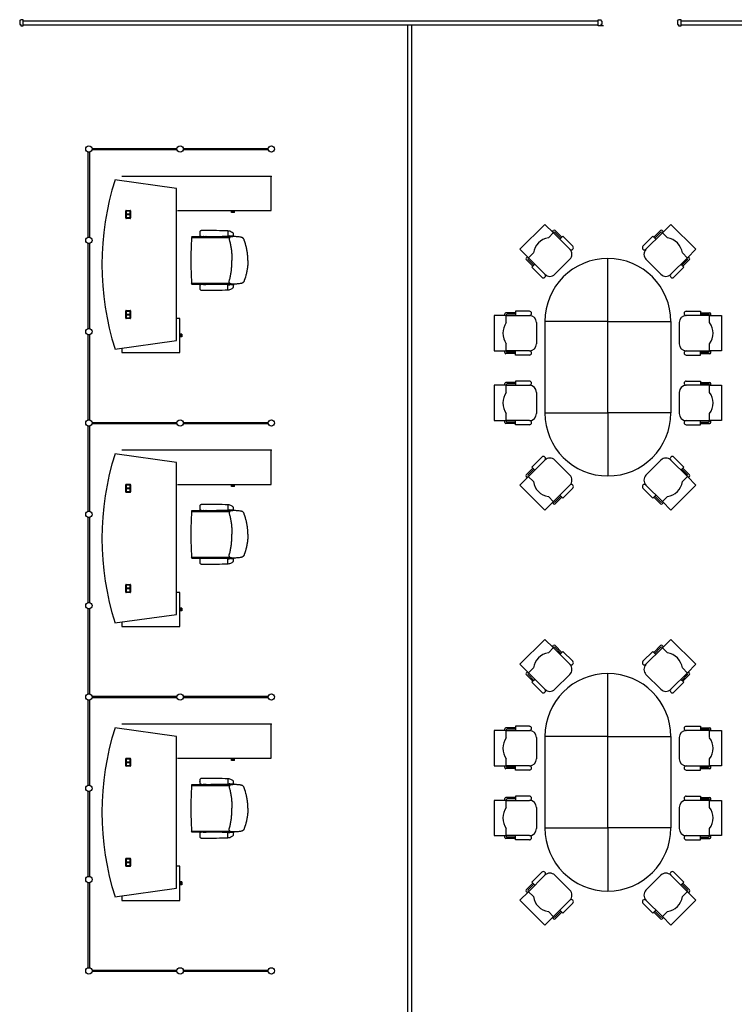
# Model space of a CAD drawing. Header units: millimetres. Extents: x 391350 to 515311, y -283575 to -199836.
# Tile 91 of 102: x 476762 to 485377, y -227621 to -215759. Entities that reach past the tile are written whole.
import ezdxf

# ---------------------------------------------------------------- set-up
doc = ezdxf.new("R2010")
doc.units = ezdxf.units.MM

msp = doc.modelspace()

# ---------------------------------------------------------------- linework, layer by layer
at = {"color": 0}
for p, q in [((476762, -215778), (476775, -215759)), ((476805, -215759), (476775, -215759)), ((476805, -215832), (476805, -215759)), ((483737, -215832), (483737, -215759)), ((483737, -215759), (483767, -215759)), ((483780, -215778), (483767, -215759)), ((484693, -215778), (484706, -215759)), ((484737, -215759), (484706, -215759)), ((484737, -215832), (484737, -215759)), ((476762, -215778), (476762, -215816)), ((476762, -215816), (476775, -215816)), ((476775, -215816), (476775, -215832)), ((476775, -215832), (476805, -215832)), ((476805, -215773), (483737, -215773)), ((476805, -215823), (483737, -215823)), ((481437, -215823), (481437, -233298)), ((481487, -215823), (481487, -233311)), ((483802, -215832), (483737, -215832)), ((483780, -215816), (483767, -215816)), ((483767, -215816), (483767, -215832)), ((483780, -215778), (483780, -215816)), ((484693, -215778), (484693, -215816)), ((484693, -215816), (484706, -215816)), ((484706, -215816), (484706, -215832)), ((484706, -215832), (484737, -215832)), ((484737, -215773), (496184, -215773)), ((484737, -215823), (496184, -215823)), ((477588, -218381), (477588, -217356)), ((477605, -217356), (477605, -218381)), ((477634, -217310), (478659, -217310)), ((478659, -217327), (477634, -217327)), ((478734, -217310), (479759, -217310)), ((479759, -217327), (478734, -217327)), ((479794, -217647), (477994, -217647)), ((479794, -218057), (479794, -217647)), ((478654, -217793), (477910, -217689)), ((478654, -219623), (478654, -217793)), ((478040, -218148), (478040, -218062)), ((478046, -218056), (478092, -218056)), ((478046, -218064), (478046, -218146)), ((478046, -218064), (478046, -218105)), ((478091, -218103), (478046, -218103)), ((478046, -218105), (478091, -218105)), ((478091, -218105), (478046, -218105)), ((478046, -218146), (478046, -218105)), ((478046, -218107), (478091, -218107)), ((478090, -218062), (478048, -218062)), ((478048, -218063), (478090, -218063)), ((478091, -218064), (478091, -218105)), ((478091, -218105), (478091, -218146)), ((478092, -218146), (478092, -218064)), ((478098, -218062), (478098, -218148)), ((478664, -218057), (479794, -218057)), ((479317, -218070), (479317, -218057)), ((479351, -218070), (479317, -218070)), ((479317, -218082), (479317, -218070)), ((479351, -218082), (479317, -218082)), ((479351, -218070), (479351, -218057)), ((479351, -218082), (479351, -218070)), ((478092, -218154), (478046, -218154)), ((478048, -218148), (478090, -218148)), ((478090, -218148), (478048, -218148)), ((483094, -218225), (482793, -218525)), ((483196, -218327), (483094, -218225)), ((484510, -218327), (484613, -218225)), ((484613, -218225), (484913, -218525)), ((478835, -218376), (478839, -218383)), ((478837, -218373), (478972, -218373)), ((478933, -218335, 0), (478933, -218334, 0)), ((478933, -218335, 0), (478933, -218336, 0)), ((478975, -218371), (478975, -218371)), ((478979, -218370), (479005, -218370)), ((479008, -218371), (479008, -218371)), ((479012, -218373), (479302, -218373)), ((479273, -218305, 0), (479273, -218365, 0)), ((479273, -218305, 0), (479276, -218305, 0)), ((479273, -218365, 0), (479287, -218365, 0)), ((479341, -218369, 0), (479303, -218369, 0)), ((479308, -218369, 0), (479313, -218372, 0)), ((479313, -218369, 0), (479333, -218369, 0)), ((479313, -218372, 0), (479316, -218372, 0)), ((479317, -218369, 0), (479315, -218369, 0)), ((479316, -218372, 0), (479330, -218372, 0)), ((479329, -218369, 0), (479317, -218369, 0)), ((479329, -218369, 0), (479331, -218369, 0)), ((479330, -218372, 0), (479333, -218372, 0)), ((479338, -218369, 0), (479333, -218372, 0)), ((483136, -218387), (483199, -218324)), ((483184, -218315), (483199, -218300)), ((483196, -218327), (483394, -218525)), ((483298, -218381), (483217, -218300)), ((483286, -218393), (483217, -218324)), ((484510, -218327), (484312, -218525)), ((484408, -218381), (484489, -218300)), ((484420, -218393), (484489, -218324)), ((484523, -218315), (484507, -218300)), ((484571, -218387), (484507, -218324)), ((477588, -219481), (477588, -218456)), ((477605, -218456), (477605, -219481)), ((478840, -218383), (479295, -218383)), ((482793, -218525), (482895, -218628)), ((482892, -218631), (482955, -218567)), ((484814, -218631), (484751, -218567)), ((484913, -218525), (484811, -218628)), ((479513, -218659), (479513, -218659)), ((479513, -218659), (479513, -218659)), ((482868, -218631), (482883, -218616)), ((482949, -218730), (482868, -218649)), ((482961, -218718), (482892, -218649)), ((483094, -218826), (482895, -218628)), ((483394, -218646), (483214, -218826)), ((483853, -219396), (483853, -218636)), ((484312, -218646), (484492, -218826)), ((484613, -218826), (484811, -218628)), ((484745, -218718), (484814, -218649)), ((484757, -218730), (484838, -218649)), ((484838, -218631), (484823, -218616)), ((478835, -218942), (478839, -218935)), ((478837, -218945), (478972, -218945)), ((478840, -218935), (479295, -218935)), ((478975, -218946), (478975, -218946)), ((478979, -218948), (479005, -218948)), ((479008, -218946), (479008, -218946)), ((479012, -218945), (479302, -218945)), ((479273, -219013, 0), (479273, -218953, 0)), ((479273, -218953, 0), (479287, -218953, 0)), ((479341, -218949, 0), (479303, -218949, 0)), ((479308, -218949, 0), (479313, -218946, 0)), ((479313, -218946, 0), (479316, -218946, 0)), ((479313, -218949, 0), (479333, -218949, 0)), ((479317, -218949, 0), (479315, -218949, 0)), ((479316, -218946, 0), (479330, -218946, 0)), ((479329, -218949, 0), (479317, -218949, 0)), ((479329, -218949, 0), (479331, -218949, 0)), ((479330, -218946, 0), (479333, -218946, 0)), ((479338, -218949, 0), (479333, -218946, 0)), ((478933, -218983, 0), (478933, -218982, 0)), ((478933, -218983, 0), (478933, -218984, 0)), ((479273, -219013, 0), (479276, -219013, 0)), ((478040, -219354), (478040, -219268)), ((478046, -219262), (478092, -219262)), ((478046, -219270), (478046, -219311)), ((478046, -219270), (478046, -219352)), ((478091, -219309), (478046, -219309)), ((478046, -219311), (478091, -219311)), ((478091, -219311), (478046, -219311)), ((478046, -219352), (478046, -219311)), ((478046, -219313), (478091, -219313)), ((478090, -219268), (478048, -219268)), ((478048, -219269), (478090, -219269)), ((478091, -219270), (478091, -219311)), ((478091, -219311), (478091, -219352)), ((478092, -219352), (478092, -219270)), ((478098, -219268), (478098, -219354)), ((482483, -219323), (482483, -219748)), ((482628, -219323), (482483, -219323)), ((482611, -219323), (482611, -219302)), ((482738, -219289), (482623, -219289)), ((482628, -219408), (482628, -219319)), ((482628, -219323), (482908, -219323)), ((482738, -219306), (482640, -219306)), ((485079, -219323), (484798, -219323)), ((484968, -219289), (485083, -219289)), ((484968, -219306), (485066, -219306)), ((485079, -219408), (485079, -219319)), ((485079, -219323), (485223, -219323)), ((485096, -219323), (485096, -219302)), ((485223, -219323), (485223, -219748)), ((478092, -219360), (478046, -219360)), ((478048, -219354), (478090, -219354)), ((478090, -219354), (478048, -219354)), ((478691, -219358), (478654, -219358)), ((478691, -219769), (478691, -219358)), ((482993, -219408), (482993, -219663)), ((484713, -219408), (484713, -219663)), ((477588, -220581), (477588, -219556)), ((477605, -219556), (477605, -220581)), ((478703, -219547), (478691, -219547)), ((478703, -219547), (478703, -219581)), ((478715, -219547), (478703, -219547)), ((478715, -219547), (478715, -219580)), ((477910, -219727), (478654, -219623)), ((478703, -219581), (478691, -219581)), ((478715, -219580), (478703, -219580)), ((482628, -219753), (482628, -219663)), ((485079, -219753), (485079, -219663)), ((477994, -219716), (477994, -219769)), ((477994, -219769), (478691, -219769)), ((482483, -219748), (482628, -219748)), ((482611, -219770), (482611, -219748)), ((482738, -219782), (482623, -219782)), ((482908, -219748), (482628, -219748)), ((482738, -219765), (482640, -219765)), ((484798, -219748), (485079, -219748)), ((484968, -219765), (485066, -219765)), ((484968, -219782), (485083, -219782)), ((485223, -219748), (485079, -219748)), ((485096, -219770), (485096, -219748)), ((482611, -220164), (482611, -220143)), ((482738, -220130), (482623, -220130)), ((482738, -220147), (482640, -220147)), ((484968, -220130), (485083, -220130)), ((484968, -220147), (485066, -220147)), ((485096, -220164), (485096, -220143)), ((482628, -220164), (482483, -220164)), ((482483, -220164), (482483, -220589)), ((482628, -220249), (482628, -220160)), ((482628, -220164), (482908, -220164)), ((482993, -220249), (482993, -220504)), ((484713, -220249), (484713, -220504)), ((485079, -220164), (484798, -220164)), ((485079, -220249), (485079, -220160)), ((485079, -220164), (485223, -220164)), ((485223, -220164), (485223, -220589)), ((482628, -220593), (482628, -220504)), ((483853, -220496), (483853, -221256)), ((485079, -220593), (485079, -220504)), ((477634, -220610), (478659, -220610)), ((478659, -220627), (477634, -220627)), ((478734, -220610), (479759, -220610)), ((479759, -220627), (478734, -220627)), ((482483, -220589), (482628, -220589)), ((482611, -220610), (482611, -220589)), ((482738, -220623), (482623, -220623)), ((482908, -220589), (482628, -220589)), ((482738, -220606), (482640, -220606)), ((484798, -220589), (485079, -220589)), ((484968, -220606), (485066, -220606)), ((484968, -220623), (485083, -220623)), ((485223, -220589), (485079, -220589)), ((485096, -220610), (485096, -220589)), ((477588, -221681), (477588, -220656)), ((477605, -220656), (477605, -221681)), ((479794, -220947), (477994, -220947)), ((479794, -221357), (479794, -220947)), ((478654, -221093), (477910, -220989)), ((478654, -222923), (478654, -221093)), ((483094, -221065), (482895, -221264)), ((483394, -221246), (483214, -221065)), ((484312, -221246), (484492, -221065)), ((484613, -221065), (484811, -221264)), ((482949, -221162), (482868, -221243)), ((482961, -221174), (482892, -221243)), ((484745, -221174), (484814, -221243)), ((484757, -221162), (484838, -221243)), ((482793, -221366), (482895, -221264)), ((482868, -221261), (482883, -221276)), ((482892, -221261), (482955, -221324)), ((484814, -221261), (484751, -221324)), ((484913, -221366), (484811, -221264)), ((484838, -221261), (484823, -221276)), ((478040, -221448), (478040, -221362)), ((478046, -221356), (478092, -221356)), ((478046, -221364), (478046, -221446)), ((478046, -221364), (478046, -221405)), ((478091, -221403), (478046, -221403)), ((478046, -221405), (478091, -221405)), ((478091, -221405), (478046, -221405)), ((478046, -221446), (478046, -221405)), ((478046, -221407), (478091, -221407)), ((478092, -221454), (478046, -221454)), ((478090, -221362), (478048, -221362)), ((478048, -221363), (478090, -221363)), ((478048, -221448), (478090, -221448)), ((478090, -221448), (478048, -221448)), ((478091, -221364), (478091, -221405)), ((478091, -221405), (478091, -221446)), ((478092, -221446), (478092, -221364)), ((478098, -221362), (478098, -221448)), ((478664, -221357), (479794, -221357)), ((479317, -221370), (479317, -221357)), ((479351, -221370), (479317, -221370)), ((479317, -221382), (479317, -221370)), ((479351, -221382), (479317, -221382)), ((479351, -221370), (479351, -221357)), ((479351, -221382), (479351, -221370)), ((483094, -221667), (482793, -221366)), ((483196, -221564), (483394, -221366)), ((484510, -221564), (484312, -221366)), ((484613, -221667), (484913, -221366)), ((483196, -221564), (483094, -221667)), ((483136, -221504), (483199, -221567)), ((483184, -221576), (483199, -221591)), ((483286, -221498), (483217, -221567)), ((483298, -221510), (483217, -221591)), ((484408, -221510), (484489, -221591)), ((484420, -221498), (484489, -221567)), ((484571, -221504), (484507, -221567)), ((484523, -221576), (484507, -221591)), ((484510, -221564), (484613, -221667)), ((478835, -221676), (478839, -221683)), ((478837, -221673), (478972, -221673)), ((478840, -221683), (479295, -221683)), ((478933, -221635, 0), (478933, -221634, 0)), ((478933, -221635, 0), (478933, -221636, 0)), ((478975, -221671), (478975, -221671)), ((478979, -221670), (479005, -221670)), ((479008, -221671), (479008, -221671)), ((479012, -221673), (479302, -221673)), ((479273, -221605, 0), (479273, -221665, 0)), ((479273, -221605, 0), (479276, -221605, 0)), ((479273, -221665, 0), (479287, -221665, 0)), ((479341, -221669, 0), (479303, -221669, 0)), ((479308, -221669, 0), (479313, -221672, 0)), ((479313, -221669, 0), (479333, -221669, 0)), ((479313, -221672, 0), (479316, -221672, 0)), ((479317, -221669, 0), (479315, -221669, 0)), ((479316, -221672, 0), (479330, -221672, 0)), ((479329, -221669, 0), (479317, -221669, 0)), ((479329, -221669, 0), (479331, -221669, 0)), ((479330, -221672, 0), (479333, -221672, 0)), ((479338, -221669, 0), (479333, -221672, 0)), ((477588, -222781), (477588, -221756)), ((477605, -221756), (477605, -222781)), ((479513, -221959), (479513, -221959)), ((479513, -221959), (479513, -221959)), ((478835, -222242), (478839, -222235)), ((478837, -222245), (478972, -222245)), ((478840, -222235), (479295, -222235)), ((478933, -222283, 0), (478933, -222282, 0)), ((478933, -222283, 0), (478933, -222284, 0)), ((478975, -222246), (478975, -222246)), ((478979, -222248), (479005, -222248)), ((479008, -222246), (479008, -222246)), ((479012, -222245), (479302, -222245)), ((479273, -222313, 0), (479273, -222253, 0)), ((479273, -222253, 0), (479287, -222253, 0)), ((479341, -222249, 0), (479303, -222249, 0)), ((479308, -222249, 0), (479313, -222246, 0)), ((479313, -222246, 0), (479316, -222246, 0)), ((479313, -222249, 0), (479333, -222249, 0)), ((479317, -222249, 0), (479315, -222249, 0)), ((479316, -222246, 0), (479330, -222246, 0)), ((479329, -222249, 0), (479317, -222249, 0)), ((479329, -222249, 0), (479331, -222249, 0)), ((479330, -222246, 0), (479333, -222246, 0)), ((479338, -222249, 0), (479333, -222246, 0)), ((479273, -222313, 0), (479276, -222313, 0)), ((478040, -222654), (478040, -222568)), ((478046, -222562), (478092, -222562)), ((478046, -222570), (478046, -222611)), ((478046, -222570), (478046, -222652)), ((478091, -222609), (478046, -222609)), ((478046, -222611), (478091, -222611)), ((478091, -222611), (478046, -222611)), ((478046, -222652), (478046, -222611)), ((478046, -222613), (478091, -222613)), ((478090, -222568), (478048, -222568)), ((478048, -222569), (478090, -222569)), ((478091, -222570), (478091, -222611)), ((478091, -222611), (478091, -222652)), ((478092, -222652), (478092, -222570)), ((478098, -222568), (478098, -222654)), ((478092, -222660), (478046, -222660)), ((478048, -222654), (478090, -222654)), ((478090, -222654), (478048, -222654)), ((478691, -222658), (478654, -222658)), ((478691, -223069), (478691, -222658)), ((477588, -223881), (477588, -222856)), ((477605, -222856), (477605, -223881)), ((478703, -222847), (478691, -222847)), ((478703, -222881), (478691, -222881)), ((478703, -222847), (478703, -222881)), ((478715, -222847), (478703, -222847)), ((478715, -222880), (478703, -222880)), ((478715, -222847), (478715, -222880)), ((477910, -223027), (478654, -222923)), ((477994, -223016), (477994, -223069)), ((477994, -223069), (478691, -223069)), ((483094, -223225), (482793, -223525)), ((483196, -223327), (483094, -223225)), ((484510, -223327), (484613, -223225)), ((484613, -223225), (484913, -223525)), ((483136, -223387), (483199, -223324)), ((483184, -223315), (483199, -223300)), ((483196, -223327), (483394, -223525)), ((483298, -223381), (483217, -223300)), ((483286, -223393), (483217, -223324)), ((484510, -223327), (484312, -223525)), ((484408, -223381), (484489, -223300)), ((484420, -223393), (484489, -223324)), ((484523, -223315), (484507, -223300)), ((484571, -223387), (484507, -223324)), ((482793, -223525), (482895, -223628)), ((482892, -223631), (482955, -223567)), ((484814, -223631), (484751, -223567)), ((484913, -223525), (484811, -223628)), ((482868, -223631), (482883, -223616)), ((482949, -223730), (482868, -223649)), ((482961, -223718), (482892, -223649)), ((483094, -223826), (482895, -223628)), ((483394, -223646), (483214, -223826)), ((483853, -224396), (483853, -223636)), ((484312, -223646), (484492, -223826)), ((484613, -223826), (484811, -223628)), ((484745, -223718), (484814, -223649)), ((484757, -223730), (484838, -223649)), ((484838, -223631), (484823, -223616)), ((477634, -223910), (478659, -223910)), ((478659, -223927), (477634, -223927)), ((478734, -223910), (479759, -223910)), ((479759, -223927), (478734, -223927)), ((477588, -224981), (477588, -223956)), ((477605, -223956), (477605, -224981)), ((478654, -224393), (477910, -224289)), ((479794, -224247), (477994, -224247)), ((479794, -224657), (479794, -224247)), ((482611, -224323), (482611, -224302)), ((482738, -224289), (482623, -224289)), ((482738, -224306), (482640, -224306)), ((484968, -224289), (485083, -224289)), ((484968, -224306), (485066, -224306)), ((485096, -224323), (485096, -224302)), ((478654, -226223), (478654, -224393)), ((482483, -224323), (482483, -224748)), ((482628, -224323), (482483, -224323)), ((482628, -224408), (482628, -224319)), ((482628, -224323), (482908, -224323)), ((482993, -224408), (482993, -224663)), ((484713, -224408), (484713, -224663)), ((485079, -224323), (484798, -224323)), ((485079, -224408), (485079, -224319)), ((485079, -224323), (485223, -224323)), ((485223, -224323), (485223, -224748)), ((478040, -224748), (478040, -224662)), ((478046, -224656), (478092, -224656)), ((478090, -224662), (478048, -224662)), ((478098, -224662), (478098, -224748)), ((478664, -224657), (479794, -224657)), ((479317, -224670), (479317, -224657)), ((479351, -224670), (479351, -224657)), ((478046, -224664), (478046, -224746)), ((478046, -224664), (478046, -224705)), ((478091, -224703), (478046, -224703)), ((478046, -224705), (478091, -224705)), ((478091, -224705), (478046, -224705)), ((478046, -224746), (478046, -224705)), ((478046, -224707), (478091, -224707)), ((478092, -224754), (478046, -224754)), ((478048, -224663), (478090, -224663)), ((478048, -224748), (478090, -224748)), ((478090, -224748), (478048, -224748)), ((478091, -224664), (478091, -224705)), ((478091, -224705), (478091, -224746)), ((478092, -224746), (478092, -224664)), ((479351, -224670), (479317, -224670)), ((479317, -224682), (479317, -224670)), ((479351, -224682), (479317, -224682)), ((479351, -224682), (479351, -224670)), ((482483, -224748), (482628, -224748)), ((482611, -224770), (482611, -224748)), ((482628, -224753), (482628, -224663)), ((482908, -224748), (482628, -224748)), ((482738, -224765), (482640, -224765)), ((484798, -224748), (485079, -224748)), ((484968, -224765), (485066, -224765)), ((485079, -224753), (485079, -224663)), ((485223, -224748), (485079, -224748)), ((485096, -224770), (485096, -224748)), ((482738, -224782), (482623, -224782)), ((484968, -224782), (485083, -224782)), ((478835, -224976), (478839, -224983)), ((478837, -224973), (478972, -224973)), ((478840, -224983), (479295, -224983)), ((478933, -224935, 0), (478933, -224934, 0)), ((478933, -224935, 0), (478933, -224936, 0)), ((478975, -224971), (478975, -224971)), ((478979, -224970), (479005, -224970)), ((479008, -224971), (479008, -224971)), ((479012, -224973), (479302, -224973)), ((479273, -224905, 0), (479273, -224965, 0)), ((479273, -224905, 0), (479276, -224905, 0)), ((479273, -224965, 0), (479287, -224965, 0)), ((479341, -224969, 0), (479303, -224969, 0)), ((479308, -224969, 0), (479313, -224972, 0)), ((479313, -224969, 0), (479333, -224969, 0)), ((479313, -224972, 0), (479316, -224972, 0)), ((479317, -224969, 0), (479315, -224969, 0)), ((479316, -224972, 0), (479330, -224972, 0)), ((479329, -224969, 0), (479317, -224969, 0)), ((479329, -224969, 0), (479331, -224969, 0)), ((479330, -224972, 0), (479333, -224972, 0)), ((479338, -224969, 0), (479333, -224972, 0)), ((477588, -226081), (477588, -225056)), ((477605, -225056), (477605, -226081)), ((482738, -225130), (482623, -225130)), ((484968, -225130), (485083, -225130)), ((482628, -225164), (482483, -225164)), ((482483, -225164), (482483, -225589)), ((482611, -225164), (482611, -225143)), ((482628, -225249), (482628, -225160)), ((482628, -225164), (482908, -225164)), ((482738, -225147), (482640, -225147)), ((482993, -225249), (482993, -225504)), ((484713, -225249), (484713, -225504)), ((485079, -225164), (484798, -225164)), ((484968, -225147), (485066, -225147)), ((485079, -225249), (485079, -225160)), ((485079, -225164), (485223, -225164)), ((485096, -225164), (485096, -225143)), ((485223, -225164), (485223, -225589)), ((479513, -225259), (479513, -225259)), ((479513, -225259), (479513, -225259)), ((478835, -225542), (478839, -225535)), ((478837, -225545), (478972, -225545)), ((478840, -225535), (479295, -225535)), ((478933, -225583, 0), (478933, -225582, 0)), ((478933, -225583, 0), (478933, -225584, 0)), ((478975, -225546), (478975, -225546)), ((478979, -225548), (479005, -225548)), ((479008, -225546), (479008, -225546)), ((479012, -225545), (479302, -225545)), ((479273, -225613, 0), (479273, -225553, 0)), ((479273, -225553, 0), (479287, -225553, 0)), ((479341, -225549, 0), (479303, -225549, 0)), ((479308, -225549, 0), (479313, -225546, 0)), ((479313, -225546, 0), (479316, -225546, 0)), ((479313, -225549, 0), (479333, -225549, 0)), ((479317, -225549, 0), (479315, -225549, 0)), ((479316, -225546, 0), (479330, -225546, 0)), ((479329, -225549, 0), (479317, -225549, 0)), ((479329, -225549, 0), (479331, -225549, 0)), ((479330, -225546, 0), (479333, -225546, 0)), ((479338, -225549, 0), (479333, -225546, 0)), ((482483, -225589), (482628, -225589)), ((482611, -225610), (482611, -225589)), ((482628, -225593), (482628, -225504)), ((482908, -225589), (482628, -225589)), ((482738, -225606), (482640, -225606)), ((483853, -225496), (483853, -226256)), ((484798, -225589), (485079, -225589)), ((484968, -225606), (485066, -225606)), ((485079, -225593), (485079, -225504)), ((485223, -225589), (485079, -225589)), ((485096, -225610), (485096, -225589)), ((479273, -225613, 0), (479276, -225613, 0)), ((482738, -225623), (482623, -225623)), ((484968, -225623), (485083, -225623)), ((478040, -225954), (478040, -225868)), ((478046, -225862), (478092, -225862)), ((478046, -225870), (478046, -225911)), ((478046, -225870), (478046, -225952)), ((478091, -225909), (478046, -225909)), ((478046, -225911), (478091, -225911)), ((478091, -225911), (478046, -225911)), ((478046, -225952), (478046, -225911)), ((478046, -225913), (478091, -225913)), ((478092, -225960), (478046, -225960)), ((478090, -225868), (478048, -225868)), ((478048, -225869), (478090, -225869)), ((478048, -225954), (478090, -225954)), ((478090, -225954), (478048, -225954)), ((478091, -225870), (478091, -225911)), ((478091, -225911), (478091, -225952)), ((478092, -225952), (478092, -225870)), ((478098, -225868), (478098, -225954)), ((478691, -225958), (478654, -225958)), ((478691, -226369), (478691, -225958)), ((483094, -226065), (482895, -226264)), ((483394, -226246), (483214, -226065)), ((484312, -226246), (484492, -226065)), ((484613, -226065), (484811, -226264)), ((477588, -227181), (477588, -226156)), ((477605, -226156), (477605, -227181)), ((478703, -226147), (478691, -226147)), ((478703, -226181), (478691, -226181)), ((478703, -226147), (478703, -226181)), ((478715, -226147), (478703, -226147)), ((478715, -226180), (478703, -226180)), ((478715, -226147), (478715, -226180)), ((482949, -226162), (482868, -226243)), ((482961, -226174), (482892, -226243)), ((484745, -226174), (484814, -226243)), ((484757, -226162), (484838, -226243)), ((477910, -226327), (478654, -226223)), ((477994, -226316), (477994, -226369)), ((482793, -226366), (482895, -226264)), ((482868, -226261), (482883, -226276)), ((482892, -226261), (482955, -226324)), ((484814, -226261), (484751, -226324)), ((484913, -226366), (484811, -226264)), ((484838, -226261), (484823, -226276)), ((477994, -226369), (478691, -226369)), ((483094, -226667), (482793, -226366)), ((483196, -226564), (483394, -226366)), ((484510, -226564), (484312, -226366)), ((484613, -226667), (484913, -226366)), ((483136, -226504), (483199, -226567)), ((483286, -226498), (483217, -226567)), ((483298, -226510), (483217, -226591)), ((484408, -226510), (484489, -226591)), ((484420, -226498), (484489, -226567)), ((484571, -226504), (484507, -226567)), ((483196, -226564), (483094, -226667)), ((483184, -226576), (483199, -226591)), ((484523, -226576), (484507, -226591)), ((484510, -226564), (484613, -226667)), ((477634, -227210), (478659, -227210)), ((478659, -227227), (477634, -227227)), ((478734, -227210), (479759, -227210)), ((479759, -227227), (478734, -227227))]:
    msp.add_line(p, q, dxfattribs=at)
at = {"color": 0, "extrusion": (0, 0, -1), "flags": 128}
for points in [[(-479513, -218659), (-479513, -218648), (-479513, -218636), (-479512, -218625), (-479512, -218614), (-479511, -218602), (-479510, -218591), (-479509, -218580), (-479508, -218569), (-479506, -218557), (-479504, -218546), (-479502, -218535), (-479500, -218524), (-479497, -218513), (-479495, -218502), (-479492, -218492), (-479489, -218481), (-479483, -218459), (-479477, -218437), (-479470, -218415), (-479469, -218413), (-479468, -218410), (-479467, -218407), (-479466, -218405), (-479465, -218402), (-479463, -218400), (-479461, -218398), (-479459, -218396), (-479457, -218394), (-479455, -218392), (-479453, -218390), (-479450, -218389), (-479448, -218387), (-479446, -218386), (-479443, -218385), (-479440, -218384), (-479438, -218383), (-479435, -218382), (-479432, -218381), (-479430, -218380), (-479424, -218379), (-479418, -218378), (-479407, -218377), (-479396, -218376), (-479385, -218375), (-479374, -218374), (-479363, -218373), (-479351, -218373), (-479340, -218373), (-479334, -218373), (-479328, -218373), (-479323, -218373), (-479317, -218373), (-479314, -218374), (-479311, -218374), (-479308, -218375), (-479306, -218376), (-479303, -218377), (-479301, -218378), (-479298, -218380), (-479296, -218381), (-479294, -218383), (-479293, -218385), (-479292, -218386), (-479292, -218387), (-479291, -218388), (-479290, -218391), (-479289, -218393), (-479288, -218396), (-479288, -218399), (-479288, -218402), (-479288, -218405), (-479288, -218408), (-479289, -218411), (-479289, -218413), (-479290, -218419), (-479292, -218424), (-479295, -218435), (-479298, -218446), (-479301, -218457), (-479303, -218468), (-479305, -218479), (-479307, -218490), (-479309, -218501), (-479311, -218513), (-479312, -218524), (-479314, -218535), (-479315, -218546), (-479316, -218557), (-479317, -218569), (-479318, -218580), (-479318, -218591), (-479319, -218602), (-479319, -218614), (-479320, -218636), (-479320, -218659)], [(-479513, -221959), (-479513, -221948), (-479513, -221936), (-479512, -221925), (-479512, -221914), (-479511, -221902), (-479510, -221891), (-479509, -221880), (-479508, -221869), (-479506, -221857), (-479504, -221846), (-479502, -221835), (-479500, -221824), (-479497, -221813), (-479495, -221802), (-479492, -221792), (-479489, -221781), (-479483, -221759), (-479477, -221737), (-479470, -221715), (-479469, -221713), (-479468, -221710), (-479467, -221707), (-479466, -221705), (-479465, -221702), (-479463, -221700), (-479461, -221698), (-479459, -221696), (-479457, -221694), (-479455, -221692), (-479453, -221690), (-479450, -221689), (-479448, -221687), (-479446, -221686), (-479443, -221685), (-479440, -221684), (-479438, -221683), (-479435, -221682), (-479432, -221681), (-479430, -221680), (-479424, -221679), (-479418, -221678), (-479407, -221677), (-479396, -221676), (-479385, -221675), (-479374, -221674), (-479363, -221673), (-479351, -221673), (-479340, -221673), (-479334, -221673), (-479328, -221673), (-479323, -221673), (-479317, -221673), (-479314, -221674), (-479311, -221674), (-479308, -221675), (-479306, -221676), (-479303, -221677), (-479301, -221678), (-479298, -221680), (-479296, -221681), (-479294, -221683), (-479293, -221685), (-479292, -221686), (-479292, -221687), (-479291, -221688), (-479290, -221691), (-479289, -221693), (-479288, -221696), (-479288, -221699), (-479288, -221702), (-479288, -221705), (-479288, -221708), (-479289, -221711), (-479289, -221713), (-479290, -221719), (-479292, -221724), (-479295, -221735), (-479298, -221746), (-479301, -221757), (-479303, -221768), (-479305, -221779), (-479307, -221790), (-479309, -221801), (-479311, -221813), (-479312, -221824), (-479314, -221835), (-479315, -221846), (-479316, -221857), (-479317, -221869), (-479318, -221880), (-479318, -221891), (-479319, -221902), (-479319, -221914), (-479320, -221936), (-479320, -221959)], [(-479513, -225259), (-479513, -225248), (-479513, -225236), (-479512, -225225), (-479512, -225214), (-479511, -225202), (-479510, -225191), (-479509, -225180), (-479508, -225169), (-479506, -225157), (-479504, -225146), (-479502, -225135), (-479500, -225124), (-479497, -225113), (-479495, -225102), (-479492, -225092), (-479489, -225081), (-479483, -225059), (-479477, -225037), (-479470, -225015), (-479469, -225013), (-479468, -225010), (-479467, -225007), (-479466, -225005), (-479465, -225002), (-479463, -225000), (-479461, -224998), (-479459, -224996), (-479457, -224994), (-479455, -224992), (-479453, -224990), (-479450, -224989), (-479448, -224987), (-479446, -224986), (-479443, -224985), (-479440, -224984), (-479438, -224983), (-479435, -224982), (-479432, -224981), (-479430, -224980), (-479424, -224979), (-479418, -224978), (-479407, -224977), (-479396, -224976), (-479385, -224975), (-479374, -224974), (-479363, -224973), (-479351, -224973), (-479340, -224973), (-479334, -224973), (-479328, -224973), (-479323, -224973), (-479317, -224973), (-479314, -224974), (-479311, -224974), (-479308, -224975), (-479306, -224976), (-479303, -224977), (-479301, -224978), (-479298, -224980), (-479296, -224981), (-479294, -224983), (-479293, -224985), (-479292, -224986), (-479292, -224987), (-479291, -224988), (-479290, -224991), (-479289, -224993), (-479288, -224996), (-479288, -224999), (-479288, -225002), (-479288, -225005), (-479288, -225008), (-479289, -225011), (-479289, -225013), (-479290, -225019), (-479292, -225024), (-479295, -225035), (-479298, -225046), (-479301, -225057), (-479303, -225068), (-479305, -225079), (-479307, -225090), (-479309, -225101), (-479311, -225113), (-479312, -225124), (-479314, -225135), (-479315, -225146), (-479316, -225157), (-479317, -225169), (-479318, -225180), (-479318, -225191), (-479319, -225202), (-479319, -225214), (-479320, -225236), (-479320, -225259)]]:
    msp.add_lwpolyline(points, dxfattribs=at)
at = {"color": 0}
for points in [[(483430, -218489), (483310, -218369), (483274, -218405)], [(484276, -218489), (484396, -218369), (484432, -218405)], [(483057, -218862), (482937, -218742), (482973, -218706)], [(484649, -218862), (484769, -218742), (484733, -218706)], [(482908, -219272), (482738, -219272), (482738, -219323)], [(484798, -219272), (484968, -219272), (484968, -219323)], [(482908, -219799), (482738, -219799), (482738, -219748)], [(484798, -219799), (484968, -219799), (484968, -219748)], [(482908, -220113), (482738, -220113), (482738, -220164)], [(484798, -220113), (484968, -220113), (484968, -220164)], [(482908, -220640), (482738, -220640), (482738, -220589)], [(484798, -220640), (484968, -220640), (484968, -220589)], [(483057, -221029), (482937, -221150), (482973, -221186)], [(484649, -221029), (484769, -221150), (484733, -221186)], [(483430, -221402), (483310, -221522), (483274, -221486)], [(484276, -221402), (484396, -221522), (484432, -221486)], [(483430, -223489), (483310, -223369), (483274, -223405)], [(484276, -223489), (484396, -223369), (484432, -223405)], [(483057, -223862), (482937, -223742), (482973, -223706)], [(484649, -223862), (484769, -223742), (484733, -223706)], [(482908, -224272), (482738, -224272), (482738, -224323)], [(484798, -224272), (484968, -224272), (484968, -224323)], [(482908, -224799), (482738, -224799), (482738, -224748)], [(484798, -224799), (484968, -224799), (484968, -224748)], [(482908, -225113), (482738, -225113), (482738, -225164)], [(484798, -225113), (484968, -225113), (484968, -225164)], [(482908, -225640), (482738, -225640), (482738, -225589)], [(484798, -225640), (484968, -225640), (484968, -225589)], [(483057, -226029), (482937, -226150), (482973, -226186)], [(484649, -226029), (484769, -226150), (484733, -226186)], [(483430, -226402), (483310, -226522), (483274, -226486)], [(484276, -226402), (484396, -226522), (484432, -226486)]]:
    msp.add_lwpolyline(points, dxfattribs=at)
at = {"color": 0, "flags": 128}
for points in [[(479513, -218659), (479513, -218670), (479513, -218681), (479512, -218693), (479512, -218704), (479511, -218715), (479510, -218727), (479509, -218738), (479508, -218749), (479506, -218760), (479504, -218771), (479502, -218782), (479500, -218793), (479497, -218804), (479495, -218815), (479492, -218826), (479489, -218837), (479483, -218859), (479477, -218880), (479470, -218902), (479469, -218905), (479468, -218908), (479467, -218910), (479466, -218913), (479465, -218915), (479463, -218917), (479461, -218920), (479459, -218922), (479457, -218924), (479455, -218926), (479453, -218927), (479450, -218929), (479448, -218930), (479446, -218932), (479443, -218933), (479440, -218934), (479438, -218935), (479435, -218936), (479432, -218937), (479430, -218937), (479424, -218939), (479418, -218939), (479407, -218941), (479396, -218942), (479385, -218943), (479374, -218944), (479363, -218945), (479351, -218945), (479340, -218945), (479334, -218945), (479328, -218945), (479323, -218945), (479317, -218944), (479314, -218944), (479311, -218943), (479308, -218943), (479306, -218942), (479303, -218941), (479301, -218939), (479298, -218938), (479296, -218936), (479294, -218934), (479293, -218933), (479292, -218932), (479292, -218931), (479291, -218930), (479290, -218927), (479289, -218924), (479288, -218921), (479288, -218918), (479288, -218916), (479288, -218913), (479288, -218910), (479289, -218907), (479289, -218904), (479290, -218899), (479292, -218893), (479295, -218882), (479298, -218872), (479301, -218861), (479303, -218850), (479305, -218838), (479307, -218827), (479309, -218816), (479311, -218805), (479312, -218794), (479314, -218783), (479315, -218771), (479316, -218760), (479317, -218749), (479318, -218738), (479318, -218726), (479319, -218715), (479319, -218704), (479320, -218681), (479320, -218659)], [(479513, -221959), (479513, -221970), (479513, -221981), (479512, -221993), (479512, -222004), (479511, -222015), (479510, -222027), (479509, -222038), (479508, -222049), (479506, -222060), (479504, -222071), (479502, -222082), (479500, -222093), (479497, -222104), (479495, -222115), (479492, -222126), (479489, -222137), (479483, -222159), (479477, -222180), (479470, -222202), (479469, -222205), (479468, -222208), (479467, -222210), (479466, -222213), (479465, -222215), (479463, -222217), (479461, -222220), (479459, -222222), (479457, -222224), (479455, -222226), (479453, -222227), (479450, -222229), (479448, -222230), (479446, -222232), (479443, -222233), (479440, -222234), (479438, -222235), (479435, -222236), (479432, -222237), (479430, -222237), (479424, -222239), (479418, -222239), (479407, -222241), (479396, -222242), (479385, -222243), (479374, -222244), (479363, -222245), (479351, -222245), (479340, -222245), (479334, -222245), (479328, -222245), (479323, -222245), (479317, -222244), (479314, -222244), (479311, -222243), (479308, -222243), (479306, -222242), (479303, -222241), (479301, -222239), (479298, -222238), (479296, -222236), (479294, -222234), (479293, -222233), (479292, -222232), (479292, -222231), (479291, -222230), (479290, -222227), (479289, -222224), (479288, -222221), (479288, -222218), (479288, -222216), (479288, -222213), (479288, -222210), (479289, -222207), (479289, -222204), (479290, -222199), (479292, -222193), (479295, -222182), (479298, -222172), (479301, -222161), (479303, -222150), (479305, -222138), (479307, -222127), (479309, -222116), (479311, -222105), (479312, -222094), (479314, -222083), (479315, -222071), (479316, -222060), (479317, -222049), (479318, -222038), (479318, -222026), (479319, -222015), (479319, -222004), (479320, -221981), (479320, -221959)], [(479513, -225259), (479513, -225270), (479513, -225281), (479512, -225293), (479512, -225304), (479511, -225315), (479510, -225327), (479509, -225338), (479508, -225349), (479506, -225360), (479504, -225371), (479502, -225382), (479500, -225393), (479497, -225404), (479495, -225415), (479492, -225426), (479489, -225437), (479483, -225459), (479477, -225480), (479470, -225502), (479469, -225505), (479468, -225508), (479467, -225510), (479466, -225513), (479465, -225515), (479463, -225517), (479461, -225520), (479459, -225522), (479457, -225524), (479455, -225526), (479453, -225527), (479450, -225529), (479448, -225530), (479446, -225532), (479443, -225533), (479440, -225534), (479438, -225535), (479435, -225536), (479432, -225537), (479430, -225537), (479424, -225539), (479418, -225539), (479407, -225541), (479396, -225542), (479385, -225543), (479374, -225544), (479363, -225545), (479351, -225545), (479340, -225545), (479334, -225545), (479328, -225545), (479323, -225545), (479317, -225544), (479314, -225544), (479311, -225543), (479308, -225543), (479306, -225542), (479303, -225541), (479301, -225539), (479298, -225538), (479296, -225536), (479294, -225534), (479293, -225533), (479292, -225532), (479292, -225531), (479291, -225530), (479290, -225527), (479289, -225524), (479288, -225521), (479288, -225518), (479288, -225516), (479288, -225513), (479288, -225510), (479289, -225507), (479289, -225504), (479290, -225499), (479292, -225493), (479295, -225482), (479298, -225472), (479301, -225461), (479303, -225450), (479305, -225438), (479307, -225427), (479309, -225416), (479311, -225405), (479312, -225394), (479314, -225383), (479315, -225371), (479316, -225360), (479317, -225349), (479318, -225338), (479318, -225326), (479319, -225315), (479319, -225304), (479320, -225281), (479320, -225259)]]:
    msp.add_lwpolyline(points, dxfattribs=at)
at = {"color": 0}
for points in [[(483853, -220496), (483853, -219396), (483093, -219396), (483093, -220496)], [(483853, -220496), (483853, -219396), (484613, -219396), (484613, -220496)], [(483853, -225496), (483853, -224396), (483093, -224396), (483093, -225496)], [(483853, -225496), (483853, -224396), (484613, -224396), (484613, -225496)]]:
    msp.add_lwpolyline(points, close=True, dxfattribs=at)
for centre in [(477596, -217318), (478696, -217318), (479796, -217318), (477596, -218418), (477596, -219518), (477596, -220618), (478696, -220618), (479796, -220618), (477596, -221718), (477596, -222818), (477596, -223918), (478696, -223918), (479796, -223918), (477596, -225018), (477596, -226118), (477596, -227218), (478696, -227218), (479796, -227218)]:
    msp.add_circle(centre, 38, dxfattribs=at)
for centre, radius, start, end in [((481144, -218708), 3390, 162.5003, 197.4997), ((478046, -218062), 6, 90, 180), ((478048, -218064), 2, 90, 180), ((478048, -218064), 1.5, 90, 180), ((478090, -218064), 2, 0, 90), ((478090, -218064), 1.5, 0, 90), ((478092, -218062), 6, 0, 90), ((478046, -218148), 6, 180, 270), ((478048, -218146), 2, 180, 270), ((478048, -218146), 1.5, 180, 270), ((478090, -218146), 2, 270, 0), ((478090, -218146), 1.5, 270, 0), ((478092, -218148), 6, 270, 0), ((478837, -218375), 2, 90, 205.8508), ((478993, -218327, 0), 59.9, 169.4704, 177.393), ((479170, -218336, 0), 237, 177.0251, 179.4324), ((479170, -218333, 0), 237, 180.5676, 182.9749), ((478993, -218343, 0), 59.9, 182.607, 190.5296), ((478956, -218319, 0), 22.5, 148.7282, 172.0131), ((478956, -218351, 0), 22.5, 187.9869, 211.2718), ((478949, -218314, 0), 13.7, 109.4299, 148.4709), ((478949, -218355, 0), 13.7, 211.5291, 250.5701), ((478957, -218337, 0), 37.4, 90.2124, 110.2593), ((478957, -218333, 0), 37.4, 249.7407, 269.7876), ((478983, -219561, 0), 1262, 89.2836, 91.1715), ((478983, -217109, 0), 1262, 268.8285, 270.7164), ((478972, -218368), 5, 270, 315), ((478979, -218375), 5, 90, 135), ((479012, -225199, 0), 6900, 87.8375, 90.1073), ((479012, -211471, 0), 6900, 269.8927, 272.1625), ((479005, -218375), 5, 45, 90), ((479012, -218368), 5, 225, 270), ((479272, -218305, 0), 0.8, 0, 87.8375), ((479272, -218365, 0), 0.8, 272.1625, 0), ((479276, -218375, 0), 70, 73.8763, 90), ((479287, -218400, 0), 35, 62.3396, 90), ((479267, -218404, 0), 100, 56.194, 73.8763), ((479302, -218389), 16, 62.0906, 90), ((479240, -218445, 0), 150, 48.8841, 56.194), ((479043, -218387, 0), 300, 3.7447, 10.4377), ((479043, -218387, 0), 300, 10.4377, 10.471), ((479338, -218333, 0), 0.5, 10.4377, 48.8841), ((479240, -218445, 0), 150, 48.8175, 48.8841), ((479341, -218367, 0), 1.5, 270, 3.7447), ((483208, -218309), 12.8, 45, 135), ((483208, -218333), 12.8, 45, 135), ((484498, -218309), 12.8, 45, 135), ((484498, -218333), 12.8, 45, 135), ((483832, -218659), 5006, 176.9154, 180), ((478840, -218390), 7, 90, 176.9154), ((483166, -218598), 212, 98.1301, 171.8699), ((483412, -218507), 25.5, 225, 45), ((484294, -218507), 25.5, 135, 315), ((484541, -218598), 212, 8.1301, 81.8699), ((483334, -218586), 85, 315, 45), ((484372, -218586), 85, 135, 225), ((483832, -218659), 5006, 180, 183.0846), ((482877, -218640), 12.8, 135, 225), ((482901, -218640), 12.8, 135, 225), ((483853, -219396), 760, 0, 180), ((484805, -218640), 12.8, 315, 45), ((484829, -218640), 12.8, 315, 45), ((483076, -218844), 25.5, 225, 45), ((483154, -218766), 85, 225, 315), ((484553, -218766), 85, 225, 315), ((484631, -218844), 25.5, 135, 315), ((478840, -218928), 7, 183.0846, 270), ((478837, -218943), 2, 154.1492, 270), ((478993, -218975, 0), 59.9, 169.4704, 177.393), ((478956, -218967, 0), 22.5, 148.7282, 172.0131), ((478949, -218962, 0), 13.7, 109.4299, 148.4709), ((478957, -218985, 0), 37.4, 90.2124, 110.2593), ((478983, -220209, 0), 1262, 89.2836, 91.1715), ((478972, -218950), 5, 45, 90), ((478979, -218943), 5, 225, 270), ((479012, -225847, 0), 6900, 87.8375, 90.1073), ((479005, -218943), 5, 270, 315), ((479012, -218950), 5, 90, 135), ((479272, -218953, 0), 0.8, 0, 87.8375), ((479287, -218918, 0), 35, 270, 297.6604), ((479302, -218929), 16, 270, 297.9094), ((479043, -218931, 0), 300, 349.5623, 356.2553), ((479341, -218950, 0), 1.5, 356.2553, 90), ((479170, -218984, 0), 237, 177.0251, 179.4324), ((479170, -218981, 0), 237, 180.5676, 182.9749), ((478993, -218991, 0), 59.9, 182.607, 190.5296), ((478956, -218999, 0), 22.5, 187.9869, 211.2718), ((478949, -219003, 0), 13.7, 211.5291, 250.5701), ((478957, -218981, 0), 37.4, 249.7407, 269.7876), ((478983, -217757, 0), 1262, 268.8285, 270.7164), ((479012, -212119, 0), 6900, 269.8927, 272.1625), ((479272, -219013, 0), 0.8, 272.1625, 0), ((479276, -218943, 0), 70, 270, 286.1237), ((479267, -218914, 0), 100, 286.1237, 303.806), ((479240, -218872, 0), 150, 303.806, 311.1159), ((479240, -218872, 0), 150, 311.1159, 311.1825), ((479338, -218985, 0), 0.5, 311.1159, 349.5623), ((479043, -218931, 0), 300, 349.529, 349.5623), ((478046, -219268), 6, 90, 180), ((478048, -219270), 2, 90, 180), ((478048, -219270), 1.5, 90, 180), ((478090, -219270), 2, 0, 90), ((478090, -219270), 1.5, 0, 90), ((478092, -219268), 6, 0, 90), ((482623, -219302), 12.8, 90, 180), ((482640, -219319), 12.8, 90, 180), ((482908, -219298), 25.5, 270, 90), ((482908, -219408), 85, 0, 90), ((484798, -219408), 85, 90, 180), ((484798, -219298), 25.5, 90, 270), ((485066, -219319), 12.8, 0, 90), ((485083, -219302), 12.8, 0, 90), ((478046, -219354), 6, 180, 270), ((478048, -219352), 1.5, 180, 270), ((478048, -219352), 2, 180, 270), ((478090, -219352), 1.5, 270, 0), ((478090, -219352), 2, 270, 0), ((478092, -219354), 6, 270, 0), ((482798, -219536), 212, 143.1301, 216.8699), ((484909, -219536), 212, 323.1301, 36.8699), ((482908, -219663), 85, 270, 0), ((484798, -219663), 85, 180, 270), ((482623, -219770), 12.8, 180, 270), ((482640, -219753), 12.8, 180, 270), ((482908, -219774), 25.5, 270, 90), ((484798, -219774), 25.5, 90, 270), ((485066, -219753), 12.8, 270, 0), ((485083, -219770), 12.8, 270, 0), ((482623, -220143), 12.8, 90, 180), ((482640, -220160), 12.8, 90, 180), ((482908, -220138), 25.5, 270, 90), ((484798, -220138), 25.5, 90, 270), ((485066, -220160), 12.8, 0, 90), ((485083, -220143), 12.8, 0, 90), ((482798, -220376), 212, 143.1301, 216.8699), ((482908, -220249), 85, 0, 90), ((484798, -220249), 85, 90, 180), ((484909, -220376), 212, 323.1301, 36.8699), ((482908, -220504), 85, 270, 0), ((483853, -220496), 760, 180, 0), ((484798, -220504), 85, 180, 270), ((482623, -220610), 12.8, 180, 270), ((482640, -220593), 12.8, 180, 270), ((482908, -220614), 25.5, 270, 90), ((484798, -220614), 25.5, 90, 270), ((485066, -220593), 12.8, 270, 0), ((485083, -220610), 12.8, 270, 0), ((481144, -222008), 3390, 162.5003, 197.4997), ((483076, -221047), 25.5, 315, 135), ((483154, -221126), 85, 45, 135), ((484553, -221126), 85, 45, 135), ((484631, -221047), 25.5, 45, 225), ((482877, -221252), 12.8, 135, 225), ((482901, -221252), 12.8, 135, 225), ((483166, -221294), 212, 188.1301, 261.8699), ((483334, -221306), 85, 315, 45), ((484372, -221306), 85, 135, 225), ((484541, -221294), 212, 278.1301, 351.8699), ((484805, -221252), 12.8, 315, 45), ((484829, -221252), 12.8, 315, 45), ((478046, -221362), 6, 90, 180), ((478046, -221448), 6, 180, 270), ((478048, -221364), 2, 90, 180), ((478048, -221364), 1.5, 90, 180), ((478048, -221446), 2, 180, 270), ((478048, -221446), 1.5, 180, 270), ((478090, -221364), 2, 0, 90), ((478090, -221364), 1.5, 0, 90), ((478090, -221446), 2, 270, 0), ((478090, -221446), 1.5, 270, 0), ((478092, -221362), 6, 0, 90), ((478092, -221448), 6, 270, 0), ((483412, -221384), 25.5, 315, 135), ((484294, -221384), 25.5, 45, 225), ((483208, -221558), 12.8, 225, 315), ((484498, -221558), 12.8, 225, 315), ((483832, -221959), 5006, 176.9154, 180), ((478840, -221690), 7, 90, 176.9154), ((478837, -221675), 2, 90, 205.8508), ((478993, -221627, 0), 59.9, 169.4704, 177.393), ((479170, -221636, 0), 237, 177.0251, 179.4324), ((479170, -221633, 0), 237, 180.5676, 182.9749), ((478993, -221643, 0), 59.9, 182.607, 190.5296), ((478956, -221619, 0), 22.5, 148.7282, 172.0131), ((478956, -221651, 0), 22.5, 187.9869, 211.2718), ((478949, -221614, 0), 13.7, 109.4299, 148.4709), ((478949, -221655, 0), 13.7, 211.5291, 250.5701), ((478957, -221637, 0), 37.4, 90.2124, 110.2593), ((478957, -221633, 0), 37.4, 249.7407, 269.7876), ((478983, -222861, 0), 1262, 89.2836, 91.1715), ((478983, -220409, 0), 1262, 268.8285, 270.7164), ((478972, -221668), 5, 270, 315), ((478979, -221675), 5, 90, 135), ((479012, -228499, 0), 6900, 87.8375, 90.1073), ((479012, -214771, 0), 6900, 269.8927, 272.1625), ((479005, -221675), 5, 45, 90), ((479012, -221668), 5, 225, 270), ((479272, -221605, 0), 0.8, 0, 87.8375), ((479272, -221665, 0), 0.8, 272.1625, 0), ((479276, -221675, 0), 70, 73.8763, 90), ((479287, -221700, 0), 35, 62.3396, 90), ((479267, -221704, 0), 100, 56.194, 73.8763), ((479302, -221689), 16, 62.0906, 90), ((479240, -221745, 0), 150, 48.8841, 56.194), ((479043, -221687, 0), 300, 3.7447, 10.4377), ((479043, -221687, 0), 300, 10.4377, 10.471), ((479338, -221633, 0), 0.5, 10.4377, 48.8841), ((479240, -221745, 0), 150, 48.8175, 48.8841), ((479341, -221667, 0), 1.5, 270, 3.7447), ((483208, -221582), 12.8, 225, 315), ((484498, -221582), 12.8, 225, 315), ((483832, -221959), 5006, 180, 183.0846), ((478840, -222228), 7, 183.0846, 270), ((478837, -222243), 2, 154.1492, 270), ((478993, -222275, 0), 59.9, 169.4704, 177.393), ((479170, -222284, 0), 237, 177.0251, 179.4324), ((479170, -222281, 0), 237, 180.5676, 182.9749), ((478956, -222267, 0), 22.5, 148.7282, 172.0131), ((478949, -222262, 0), 13.7, 109.4299, 148.4709), ((478957, -222285, 0), 37.4, 90.2124, 110.2593), ((478983, -223509, 0), 1262, 89.2836, 91.1715), ((478972, -222250), 5, 45, 90), ((478979, -222243), 5, 225, 270), ((479012, -229147, 0), 6900, 87.8375, 90.1073), ((479005, -222243), 5, 270, 315), ((479012, -222250), 5, 90, 135), ((479272, -222253, 0), 0.8, 0, 87.8375), ((479287, -222218, 0), 35, 270, 297.6604), ((479302, -222229), 16, 270, 297.9094), ((479240, -222172, 0), 150, 303.806, 311.1159), ((479043, -222231, 0), 300, 349.5623, 356.2553), ((479240, -222172, 0), 150, 311.1159, 311.1825), ((479338, -222285, 0), 0.5, 311.1159, 349.5623), ((479043, -222231, 0), 300, 349.529, 349.5623), ((479341, -222250, 0), 1.5, 356.2553, 90), ((478993, -222291, 0), 59.9, 182.607, 190.5296), ((478956, -222299, 0), 22.5, 187.9869, 211.2718), ((478949, -222303, 0), 13.7, 211.5291, 250.5701), ((478957, -222281, 0), 37.4, 249.7407, 269.7876), ((478983, -221057, 0), 1262, 268.8285, 270.7164), ((479012, -215419, 0), 6900, 269.8927, 272.1625), ((479272, -222313, 0), 0.8, 272.1625, 0), ((479276, -222243, 0), 70, 270, 286.1237), ((479267, -222214, 0), 100, 286.1237, 303.806), ((478046, -222568), 6, 90, 180), ((478048, -222570), 2, 90, 180), ((478048, -222570), 1.5, 90, 180), ((478090, -222570), 2, 0, 90), ((478090, -222570), 1.5, 0, 90), ((478092, -222568), 6, 0, 90), ((478046, -222654), 6, 180, 270), ((478048, -222652), 1.5, 180, 270), ((478048, -222652), 2, 180, 270), ((478090, -222652), 1.5, 270, 0), ((478090, -222652), 2, 270, 0), ((478092, -222654), 6, 270, 0), ((483208, -223309), 12.8, 45, 135), ((483208, -223333), 12.8, 45, 135), ((484498, -223309), 12.8, 45, 135), ((484498, -223333), 12.8, 45, 135), ((483166, -223598), 212, 98.1301, 171.8699), ((484541, -223598), 212, 8.1301, 81.8699), ((483412, -223507), 25.5, 225, 45), ((483334, -223586), 85, 315, 45), ((484294, -223507), 25.5, 135, 315), ((484372, -223586), 85, 135, 225), ((482877, -223640), 12.8, 135, 225), ((482901, -223640), 12.8, 135, 225), ((483853, -224396), 760, 0, 180), ((484805, -223640), 12.8, 315, 45), ((484829, -223640), 12.8, 315, 45), ((483076, -223844), 25.5, 225, 45), ((483154, -223766), 85, 225, 315), ((484553, -223766), 85, 225, 315), ((484631, -223844), 25.5, 135, 315), ((481144, -225308), 3390, 162.5003, 197.4997), ((482623, -224302), 12.8, 90, 180), ((482640, -224319), 12.8, 90, 180), ((482908, -224298), 25.5, 270, 90), ((484798, -224298), 25.5, 90, 270), ((485066, -224319), 12.8, 0, 90), ((485083, -224302), 12.8, 0, 90), ((482798, -224536), 212, 143.1301, 216.8699), ((482908, -224408), 85, 0, 90), ((484798, -224408), 85, 90, 180), ((484909, -224536), 212, 323.1301, 36.8699), ((478046, -224662), 6, 90, 180), ((478048, -224664), 2, 90, 180), ((478090, -224664), 2, 0, 90), ((478092, -224662), 6, 0, 90), ((478046, -224748), 6, 180, 270), ((478048, -224664), 1.5, 90, 180), ((478048, -224746), 2, 180, 270), ((478048, -224746), 1.5, 180, 270), ((478090, -224664), 1.5, 0, 90), ((478090, -224746), 2, 270, 0), ((478090, -224746), 1.5, 270, 0), ((478092, -224748), 6, 270, 0), ((482623, -224770), 12.8, 180, 270), ((482640, -224753), 12.8, 180, 270), ((482908, -224663), 85, 270, 0), ((482908, -224774), 25.5, 270, 90), ((484798, -224663), 85, 180, 270), ((484798, -224774), 25.5, 90, 270), ((485066, -224753), 12.8, 270, 0), ((485083, -224770), 12.8, 270, 0), ((478957, -224937, 0), 37.4, 90.2124, 110.2593), ((478983, -226161, 0), 1262, 89.2836, 91.1715), ((479012, -231799, 0), 6900, 87.8375, 90.1073), ((483832, -225259), 5006, 176.9154, 180), ((478840, -224990), 7, 90, 176.9154), ((478837, -224975), 2, 90, 205.8508), ((478993, -224927, 0), 59.9, 169.4704, 177.393), ((479170, -224936, 0), 237, 177.0251, 179.4324), ((479170, -224933, 0), 237, 180.5676, 182.9749), ((478993, -224943, 0), 59.9, 182.607, 190.5296), ((478956, -224919, 0), 22.5, 148.7282, 172.0131), ((478956, -224951, 0), 22.5, 187.9869, 211.2718), ((478949, -224914, 0), 13.7, 109.4299, 148.4709), ((478949, -224955, 0), 13.7, 211.5291, 250.5701), ((478957, -224933, 0), 37.4, 249.7407, 269.7876), ((478983, -223709, 0), 1262, 268.8285, 270.7164), ((478972, -224968), 5, 270, 315), ((478979, -224975), 5, 90, 135), ((479012, -218071, 0), 6900, 269.8927, 272.1625), ((479005, -224975), 5, 45, 90), ((479012, -224968), 5, 225, 270), ((479272, -224905, 0), 0.8, 0, 87.8375), ((479272, -224965, 0), 0.8, 272.1625, 0), ((479276, -224975, 0), 70, 73.8763, 90), ((479287, -225000, 0), 35, 62.3396, 90), ((479267, -225004, 0), 100, 56.194, 73.8763), ((479302, -224989), 16, 62.0906, 90), ((479240, -225045, 0), 150, 48.8841, 56.194), ((479043, -224987, 0), 300, 3.7447, 10.4377), ((479043, -224987, 0), 300, 10.4377, 10.471), ((479338, -224933, 0), 0.5, 10.4377, 48.8841), ((479240, -225045, 0), 150, 48.8175, 48.8841), ((479341, -224967, 0), 1.5, 270, 3.7447), ((482623, -225143), 12.8, 90, 180), ((482908, -225138), 25.5, 270, 90), ((484798, -225138), 25.5, 90, 270), ((485083, -225143), 12.8, 0, 90), ((482798, -225376), 212, 143.1301, 216.8699), ((482640, -225160), 12.8, 90, 180), ((482908, -225249), 85, 0, 90), ((484798, -225249), 85, 90, 180), ((485066, -225160), 12.8, 0, 90), ((484909, -225376), 212, 323.1301, 36.8699), ((483832, -225259), 5006, 180, 183.0846), ((478840, -225528), 7, 183.0846, 270), ((478837, -225543), 2, 154.1492, 270), ((478993, -225575, 0), 59.9, 169.4704, 177.393), ((479170, -225584, 0), 237, 177.0251, 179.4324), ((479170, -225581, 0), 237, 180.5676, 182.9749), ((478993, -225591, 0), 59.9, 182.607, 190.5296), ((478956, -225567, 0), 22.5, 148.7282, 172.0131), ((478956, -225599, 0), 22.5, 187.9869, 211.2718), ((478949, -225562, 0), 13.7, 109.4299, 148.4709), ((478949, -225603, 0), 13.7, 211.5291, 250.5701), ((478957, -225585, 0), 37.4, 90.2124, 110.2593), ((478983, -226809, 0), 1262, 89.2836, 91.1715), ((478972, -225550), 5, 45, 90), ((478979, -225543), 5, 225, 270), ((479012, -232447, 0), 6900, 87.8375, 90.1073), ((479005, -225543), 5, 270, 315), ((479012, -225550), 5, 90, 135), ((479272, -225553, 0), 0.8, 0, 87.8375), ((479276, -225543, 0), 70, 270, 286.1237), ((479287, -225518, 0), 35, 270, 297.6604), ((479267, -225514, 0), 100, 286.1237, 303.806), ((479302, -225529), 16, 270, 297.9094), ((479240, -225472, 0), 150, 303.806, 311.1159), ((479043, -225531, 0), 300, 349.5623, 356.2553), ((479240, -225472, 0), 150, 311.1159, 311.1825), ((479338, -225585, 0), 0.5, 311.1159, 349.5623), ((479043, -225531, 0), 300, 349.529, 349.5623), ((479341, -225550, 0), 1.5, 356.2553, 90), ((482623, -225610), 12.8, 180, 270), ((482640, -225593), 12.8, 180, 270), ((482908, -225504), 85, 270, 0), ((482908, -225614), 25.5, 270, 90), ((483853, -225496), 760, 180, 0), ((484798, -225504), 85, 180, 270), ((484798, -225614), 25.5, 90, 270), ((485066, -225593), 12.8, 270, 0), ((485083, -225610), 12.8, 270, 0), ((478957, -225581, 0), 37.4, 249.7407, 269.7876), ((478983, -224357, 0), 1262, 268.8285, 270.7164), ((479012, -218719, 0), 6900, 269.8927, 272.1625), ((479272, -225613, 0), 0.8, 272.1625, 0), ((478046, -225868), 6, 90, 180), ((478046, -225954), 6, 180, 270), ((478048, -225870), 2, 90, 180), ((478048, -225870), 1.5, 90, 180), ((478048, -225952), 1.5, 180, 270), ((478048, -225952), 2, 180, 270), ((478090, -225870), 2, 0, 90), ((478090, -225870), 1.5, 0, 90), ((478090, -225952), 1.5, 270, 0), ((478090, -225952), 2, 270, 0), ((478092, -225868), 6, 0, 90), ((478092, -225954), 6, 270, 0), ((483076, -226047), 25.5, 315, 135), ((483154, -226126), 85, 45, 135), ((484553, -226126), 85, 45, 135), ((484631, -226047), 25.5, 45, 225), ((482877, -226252), 12.8, 135, 225), ((482901, -226252), 12.8, 135, 225), ((483334, -226306), 85, 315, 45), ((484372, -226306), 85, 135, 225), ((484805, -226252), 12.8, 315, 45), ((484829, -226252), 12.8, 315, 45), ((483166, -226294), 212, 188.1301, 261.8699), ((483412, -226384), 25.5, 315, 135), ((484294, -226384), 25.5, 45, 225), ((484541, -226294), 212, 278.1301, 351.8699), ((483208, -226558), 12.8, 225, 315), ((483208, -226582), 12.8, 225, 315), ((484498, -226558), 12.8, 225, 315), ((484498, -226582), 12.8, 225, 315)]:
    msp.add_arc(centre, radius, start, end, dxfattribs=at)
for p in [(479794, -217647), (479794, -220947), (479794, -224247)]:
    msp.add_point(p, dxfattribs=at)

doc.saveas('drawing.dxf')
